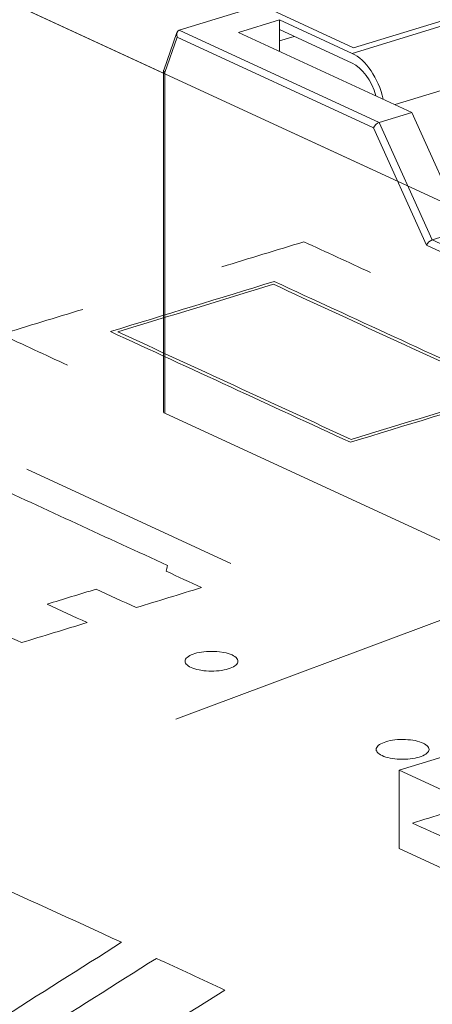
# Model space of a CAD drawing. Header units: inches. Extents: x -30 to 641, y 180 to 601.
# Tile 146 of 234: x 412.78 to 416.68, y 212.8 to 222.12. Entities that reach past the tile are written whole.
import ezdxf

# ---------------------------------------------------------------- set-up
doc = ezdxf.new("R2010")
doc.units = ezdxf.units.IN
doc.header["$MEASUREMENT"] = 0
doc.linetypes.add('AI-Linetype-4', pattern=[47.5, 22, -8.5, 8.5, -8.5])
doc.layers.add('1', color=7, linetype='Continuous')

# ---------------------------------------------------------------- blocks, each defined once
blk = doc.blocks.new('block 2860')
at = {"layer": '1', "color": 155, "lineweight": 18, "true_color": 0x4c7299}
blk.add_lwpolyline([(414.2654, 222.0026), (414.14, 221.6458)], dxfattribs=at)
blk = doc.blocks.new('block 2862')
at = {"layer": '1', "color": 155, "lineweight": 18, "true_color": 0x4c7299}
blk.add_lwpolyline([(414.1392, 221.6413), (414.1392, 218.4074)], dxfattribs=at)
blk = doc.blocks.new('block 2909')
at = {"layer": '1', "color": 155, "lineweight": 18, "true_color": 0x4c7299}
blk.add_lwpolyline([(357.192, 247.8859), (414.1382, 221.617)], dxfattribs=at)
blk = doc.blocks.new('block 3043')
at = {"layer": '1', "color": 155, "lineweight": 18, "true_color": 0x4c7299}
blk.add_lwpolyline([(416.3702, 215.0175), (419.5263, 213.5616)], dxfattribs=at)
blk = doc.blocks.new('block 3046')
at = {"layer": '1', "color": 155, "lineweight": 18, "true_color": 0x4c7299}
blk.add_lwpolyline([(418.697, 215.7284), (416.3702, 215.0175)], dxfattribs=at)
blk = doc.blocks.new('block 3470')
at = {"layer": '1', "color": 155, "lineweight": 13, "true_color": 0x4c7299}
blk.add_lwpolyline([(414.2857, 222.0239), (416.1794, 221.1504)], dxfattribs=at)
blk = doc.blocks.new('block 3471')
at = {"layer": '1', "color": 155, "lineweight": 13, "true_color": 0x4c7299}
blk.add_lwpolyline([(416.1259, 221.099), (414.2675, 221.9563)], dxfattribs=at)
blk = doc.blocks.new('block 3473')
at = {"layer": '1', "color": 155, "lineweight": 18, "true_color": 0x4c7299}
blk.add_lwpolyline([(416.6826, 220.0378), (416.9928, 220.1326)], dxfattribs=at)
blk = doc.blocks.new('block 3474')
at = {"layer": '1', "color": 155, "lineweight": 18, "true_color": 0x4c7299}
blk.add_lwpolyline([(416.9928, 220.1326), (416.4896, 221.2452)], dxfattribs=at)
blk = doc.blocks.new('block 3475')
at = {"layer": '1', "color": 155, "lineweight": 13, "true_color": 0x4c7299}
blk.add_lwpolyline([(417.785, 221.762), (416.3319, 221.318)], dxfattribs=at)
blk = doc.blocks.new('block 3476')
at = {"layer": '1', "color": 155, "lineweight": 13, "true_color": 0x4c7299}
blk.add_lwpolyline([(415.9243, 221.8033), (417.4756, 222.2773)], dxfattribs=at)
blk = doc.blocks.new('block 3493')
at = {"layer": '1', "color": 155, "lineweight": 13, "true_color": 0x4c7299}
blk.add_lwpolyline([(416.1794, 221.1504), (416.6826, 220.0378)], dxfattribs=at)
blk = doc.blocks.new('block 3494')
at = {"layer": '1', "color": 155, "lineweight": 18, "true_color": 0x4c7299}
blk.add_lwpolyline([(416.6291, 219.9864), (416.1259, 221.099)], dxfattribs=at)
blk = doc.blocks.new('block 3496')
at = {"layer": '1', "color": 155, "lineweight": 18, "true_color": 0x4c7299}
blk.add_lwpolyline([(415.1244, 222.2318), (415.9388, 221.8561)], dxfattribs=at)
blk = doc.blocks.new('block 3497')
at = {"layer": '1', "color": 155, "lineweight": 18, "true_color": 0x4c7299}
blk.add_lwpolyline([(415.9388, 221.8561), (417.3349, 222.2827)], dxfattribs=at)
blk = doc.blocks.new('block 3499')
at = {"layer": '1', "color": 155, "lineweight": 18, "true_color": 0x4c7299}
blk.add_lwpolyline([(416.1794, 221.1504), (416.4896, 221.2452)], dxfattribs=at)
blk = doc.blocks.new('block 3500')
at = {"layer": '1', "color": 155, "lineweight": 18, "true_color": 0x4c7299}
blk.add_lwpolyline([(414.2857, 222.0239), (417.233, 222.9244)], dxfattribs=at)
blk = doc.blocks.new('block 3502')
at = {"layer": '1', "color": 155, "lineweight": 18, "true_color": 0x4c7299}
blk.add_lwpolyline([(414.8485, 222.0023), (416.4896, 221.2452)], dxfattribs=at)
blk = doc.blocks.new('block 3504')
at = {"layer": '1', "color": 155, "lineweight": 18, "true_color": 0x4c7299}
blk.add_lwpolyline([(415.9243, 221.8033), (415.2363, 222.1207)], dxfattribs=at)
blk = doc.blocks.new('block 3506')
at = {"layer": '1', "color": 155, "lineweight": 18, "true_color": 0x4c7299}
blk.add_lwpolyline([(415.2363, 222.1207), (414.8485, 222.0023)], dxfattribs=at)
blk = doc.blocks.new('block 3509')
at = {"layer": '1', "color": 155, "lineweight": 13, "true_color": 0x4c7299}
blk.add_lwpolyline([(414.2675, 221.9563), (414.1505, 221.6232)], dxfattribs=at)
blk = doc.blocks.new('block 3528')
at = {"layer": '1', "color": 155, "lineweight": 13, "true_color": 0x4c7299}
blk.add_lwpolyline([(416.6826, 220.0378), (418.4402, 219.227)], dxfattribs=at)
blk = doc.blocks.new('block 3530')
at = {"layer": '1', "color": 155, "lineweight": 13, "true_color": 0x4c7299}
blk.add_lwpolyline([(418.4302, 219.1555), (416.6291, 219.9864)], dxfattribs=at)
blk = doc.blocks.new('block 4031')
at = {"layer": '1', "color": 155, "lineweight": 18, "true_color": 0x4c7299}
blk.add_lwpolyline([(416.3702, 215.0175), (416.3702, 214.276)], dxfattribs=at)
blk = doc.blocks.new('block 4052')
at = {"layer": '1', "color": 155, "lineweight": 18, "true_color": 0x4c7299}
blk.add_lwpolyline([(416.3702, 214.276), (419.5263, 212.8201)], dxfattribs=at)
blk = doc.blocks.new('block 4450')
at = {"layer": '1', "color": 155, "lineweight": 18, "true_color": 0x4c7299}
blk.add_lwpolyline([(415.2363, 222.0281), (415.2363, 222.1207)], dxfattribs=at)
blk = doc.blocks.new('block 4461')
at = {"layer": '1', "color": 155, "lineweight": 18, "true_color": 0x4c7299}
blk.add_lwpolyline([(415.9243, 221.7106), (415.2363, 222.0281)], dxfattribs=at)
blk = doc.blocks.new('block 4462')
at = {"layer": '1', "color": 155, "lineweight": 18, "true_color": 0x4c7299}
blk.add_lwpolyline([(415.2363, 221.8234), (415.2363, 222.0281)], dxfattribs=at)
blk = doc.blocks.new('block 4470')
at = {"layer": '1', "color": 155, "lineweight": 13, "true_color": 0x4c7299}
blk.add_lwpolyline([(414.1505, 221.6232), (414.1505, 218.3955)], dxfattribs=at)
blk = doc.blocks.new('block 4471')
at = {"layer": '1', "color": 155, "lineweight": 18, "true_color": 0x4c7299}
blk.add_lwpolyline([(415.2363, 221.9209), (415.376, 221.9636)], dxfattribs=at)
blk = doc.blocks.new('block 4501')
at = {"layer": '1', "color": 155, "lineweight": 18, "true_color": 0x4c7299}
blk.add_lwpolyline([(414.1505, 218.3955), (421.5357, 214.9888)], dxfattribs=at)
blk = doc.blocks.new('block 4771')
at = {"layer": '1', "color": 18, "lineweight": 13, "true_color": 0x4c0000}
blk.add_lwpolyline([(357.192, 247.8859), (440.2379, 209.5774)], dxfattribs=at)
blk = doc.blocks.new('block 4836')
at = {"layer": '1', "color": 252, "lineweight": 13, "true_color": 0x848484}
blk.add_lwpolyline([(414.7751, 216.9752), (412.8434, 217.8663)], dxfattribs=at)
blk = doc.blocks.new('block 4846')
at = {"layer": '1', "color": 18, "lineweight": 13, "true_color": 0x4c0000}
blk.add_lwpolyline([(357.192, 247.8859), (440.2379, 209.5774)], dxfattribs=at)
blk = doc.blocks.new('block 5028')
at = {"layer": '1', "color": 252, "lineweight": 13, "true_color": 0x848484}
blk.add_lwpolyline([(414.7751, 216.9752), (412.8434, 217.8663)], dxfattribs=at)
blk = doc.blocks.new('block 5493')
at = {"layer": '1', "color": 155, "lineweight": 18, "true_color": 0x4c7299}
blk.add_open_spline([(416.1794, 221.1504), (416.158, 221.1439), (416.134, 221.1209), (416.1259, 221.099)], degree=3, dxfattribs=at)
blk = doc.blocks.new('block 5494')
at = {"layer": '1', "color": 155, "lineweight": 18, "true_color": 0x4c7299}
blk.add_open_spline([(414.2857, 222.0239), (414.2643, 222.0174), (414.2561, 221.9871), (414.2675, 221.9563)], degree=3, dxfattribs=at)
blk = doc.blocks.new('block 5497')
at = {"layer": '1', "color": 155, "lineweight": 18, "true_color": 0x4c7299}
blk.add_open_spline([(416.219, 221.37), (416.1722, 221.5708), (416.055, 221.7431), (415.9243, 221.8033)], degree=3, dxfattribs=at)
blk = doc.blocks.new('block 5500')
at = {"layer": '1', "color": 155, "lineweight": 18, "true_color": 0x4c7299}
blk.add_open_spline([(416.6826, 220.0378), (416.6611, 220.0312), (416.6372, 220.0082), (416.6291, 219.9864)], degree=3, dxfattribs=at)
blk = doc.blocks.new('block 5503')
at = {"layer": '1', "color": 155, "lineweight": 18, "true_color": 0x4c7299}
blk.add_open_spline([(414.14, 221.6458), (414.1375, 221.6385), (414.1413, 221.6303), (414.1505, 221.6232)], degree=3, dxfattribs=at)
blk = doc.blocks.new('block 5595')
at = {"layer": '1', "color": 155, "lineweight": 18, "true_color": 0x4c7299}
blk.add_open_spline([(416.1501, 221.4018), (416.1073, 221.547), (416.0199, 221.6666), (415.9243, 221.7106)], degree=3, dxfattribs=at)
blk = doc.blocks.new('block 5602')
at = {"layer": '1', "color": 155, "lineweight": 18, "true_color": 0x4c7299}
blk.add_open_spline([(414.1392, 218.4074), (414.1392, 218.4031), (414.1432, 218.3989), (414.1505, 218.3955)], degree=3, dxfattribs=at)
blk = doc.blocks.new('block 8458')
at = {"layer": '1', "color": 18, "lineweight": 13, "true_color": 0x4c0000}
blk.add_lwpolyline([(359.0768, 247.0164), (406.2978, 225.2337), (429.9084, 214.3423), (435.811, 211.6195), (438.7623, 210.2581), (440.2379, 209.5774), (439.0592, 208.8195), (440.2545, 208.0694), (442.5783, 208.1181), (445.6279, 207.091), (451.5305, 204.3682)], dxfattribs=at)
blk = doc.blocks.new('block 8591')
at = {"layer": '1', "color": 18, "lineweight": 13, "true_color": 0x4c0000}
blk.add_lwpolyline([(416.2444, 215.2864), (416.2635, 215.2917), (416.2843, 215.2963), (416.3066, 215.3003), (416.33, 215.3034), (416.3543, 215.3057), (416.3792, 215.307), (416.429, 215.3069), (416.4532, 215.3055), (416.4765, 215.3032), (416.5202, 215.2963), (416.5411, 215.2916), (416.561, 215.2861), (416.5795, 215.2798), (416.5963, 215.2728), (416.6111, 215.2652), (416.6238, 215.2571), (416.6342, 215.2487), (416.6422, 215.2401), (416.6479, 215.2314), (416.6512, 215.2226), (416.6524, 215.2136), (416.6512, 215.2044), (416.6476, 215.1952), (416.6415, 215.1861), (416.6329, 215.1772), (416.6221, 215.1687), (416.6091, 215.1607), (416.5943, 215.1534), (416.5778, 215.1467), (416.5602, 215.1407), (416.5411, 215.1354), (416.5203, 215.1308), (416.4981, 215.1268), (416.4746, 215.1237), (416.4503, 215.1214), (416.4254, 215.1201), (416.3756, 215.1202), (416.3514, 215.1216), (416.3281, 215.1239), (416.2844, 215.1308), (416.2635, 215.1355), (416.2436, 215.141), (416.2251, 215.1473), (416.2083, 215.1543), (416.1935, 215.1619), (416.1808, 215.17), (416.1704, 215.1784), (416.1624, 215.187), (416.1568, 215.1957), (416.1534, 215.2045), (416.1522, 215.2135), (416.1534, 215.2227), (416.157, 215.2319), (416.1632, 215.241), (416.1717, 215.2499), (416.1826, 215.2584), (416.1955, 215.2664), (416.2104, 215.2737), (416.2268, 215.2804), (416.2444, 215.2864)], dxfattribs=at)
blk = doc.blocks.new('block 8595')
at = {"layer": '1', "color": 18, "lineweight": 13, "true_color": 0x4c0000}
blk.add_open_spline([(419.1386, 214.665), (419.1251, 214.6142), (419.1116, 214.5634), (419.0982, 214.5125), (418.6265, 214.3684), (418.1549, 214.2243), (417.6832, 214.0802), (417.5479, 214.0856), (417.4125, 214.0909), (417.2771, 214.0963), (417.125, 214.1665), (416.9729, 214.2366), (416.8208, 214.3068), (416.8241, 214.3251), (416.8274, 214.3434), (416.8307, 214.3617), (416.7191, 214.4132), (416.6076, 214.4646), (416.496, 214.5161), (416.7028, 214.5793), (416.9096, 214.6425), (417.1165, 214.7057), (417.2427, 214.6475), (417.3689, 214.5892), (417.4952, 214.531), (417.6503, 214.5784), (417.8054, 214.6258), (417.9606, 214.6732), (417.8343, 214.7314), (417.7081, 214.7896), (417.5818, 214.8479), (417.7886, 214.9111), (417.9955, 214.9743), (418.2023, 215.0375), (418.3139, 214.986), (418.4255, 214.9345), (418.537, 214.883), (418.5854, 214.8805), (418.6338, 214.8781), (418.6822, 214.8756), (418.8343, 214.8054), (418.9865, 214.7352), (419.1386, 214.665)], degree=3, knots=[0, 0, 0, 0, 1, 1, 1, 2, 2, 2, 3, 3, 3, 4, 4, 4, 5, 5, 5, 6, 6, 6, 7, 7, 7, 8, 8, 8, 9, 9, 9, 10, 10, 10, 11, 11, 11, 12, 12, 12, 13, 13, 13, 14, 14, 14, 14], dxfattribs=at)
blk = doc.blocks.new('block 8596')
at = {"layer": '1', "color": 18, "lineweight": 13, "true_color": 0x4c0000}
blk.add_open_spline([(419.1386, 214.665), (419.1251, 214.6142), (419.1116, 214.5634), (419.0982, 214.5125), (418.6265, 214.3684), (418.1549, 214.2243), (417.6832, 214.0802), (417.5479, 214.0856), (417.4125, 214.0909), (417.2771, 214.0963), (417.125, 214.1665), (416.9729, 214.2366), (416.8208, 214.3068), (416.8241, 214.3251), (416.8274, 214.3434), (416.8307, 214.3617), (416.7191, 214.4132), (416.6076, 214.4646), (416.496, 214.5161), (416.7028, 214.5793), (416.9096, 214.6425), (417.1165, 214.7057), (417.2427, 214.6475), (417.3689, 214.5892), (417.4952, 214.531), (417.6503, 214.5784), (417.8054, 214.6258), (417.9606, 214.6732), (417.8343, 214.7314), (417.7081, 214.7896), (417.5818, 214.8479), (417.7886, 214.9111), (417.9955, 214.9743), (418.2023, 215.0375), (418.3139, 214.986), (418.4255, 214.9345), (418.537, 214.883), (418.5854, 214.8805), (418.6338, 214.8781), (418.6822, 214.8756), (418.8343, 214.8054), (418.9865, 214.7352), (419.1386, 214.665)], degree=3, knots=[0, 0, 0, 0, 1, 1, 1, 2, 2, 2, 3, 3, 3, 4, 4, 4, 5, 5, 5, 6, 6, 6, 7, 7, 7, 8, 8, 8, 9, 9, 9, 10, 10, 10, 11, 11, 11, 12, 12, 12, 13, 13, 13, 14, 14, 14, 14], dxfattribs=at)
blk = doc.blocks.new('block 8730')
at = {"layer": '1', "color": 252, "lineweight": 13, "true_color": 0x848484}
blk.add_lwpolyline([(414.4349, 216.1211), (414.454, 216.1264), (414.4748, 216.1311), (414.497, 216.135), (414.5205, 216.1382), (414.5448, 216.1404), (414.5697, 216.1418), (414.6195, 216.1416), (414.6437, 216.1402), (414.667, 216.1379), (414.7107, 216.1311), (414.7316, 216.1264), (414.7515, 216.1208), (414.77, 216.1145), (414.7868, 216.1075), (414.8016, 216.0999), (414.8143, 216.0919), (414.8247, 216.0834), (414.8327, 216.0748), (414.8384, 216.0661), (414.8417, 216.0573), (414.8429, 216.0483), (414.8417, 216.0391), (414.8381, 216.0299), (414.8319, 216.0208), (414.8234, 216.0119), (414.8125, 216.0034), (414.7996, 215.9954), (414.7847, 215.9881), (414.7683, 215.9814), (414.7507, 215.9754), (414.7316, 215.9702), (414.7108, 215.9655), (414.6886, 215.9615), (414.6651, 215.9584), (414.6408, 215.9561), (414.6159, 215.9548), (414.5661, 215.9549), (414.5419, 215.9563), (414.5186, 215.9586), (414.4749, 215.9655), (414.454, 215.9702), (414.4341, 215.9757), (414.4156, 215.982), (414.3988, 215.989), (414.384, 215.9966), (414.3713, 216.0047), (414.3609, 216.0131), (414.3529, 216.0217), (414.3472, 216.0305), (414.3439, 216.0392), (414.3427, 216.0482), (414.3439, 216.0574), (414.3475, 216.0666), (414.3537, 216.0758), (414.3622, 216.0846), (414.3731, 216.0931), (414.386, 216.1011), (414.4009, 216.1085), (414.4173, 216.1151), (414.4349, 216.1211)], dxfattribs=at)
blk = doc.blocks.new('block 8731')
at = {"layer": '1', "color": 252, "lineweight": 13, "true_color": 0x848484}
blk.add_open_spline([(413.8786, 216.5561), (414.0855, 216.6193), (414.2923, 216.6825), (414.4991, 216.7457), (414.3876, 216.7972), (414.276, 216.8486), (414.1645, 216.9001), (414.1678, 216.9184), (414.1711, 216.9367), (414.1744, 216.955), (413.6014, 217.2193), (413.0285, 217.4836), (412.4556, 217.7478), (412.3202, 217.7532), (412.1849, 217.7586), (412.0495, 217.764), (411.5779, 217.6199), (411.1062, 217.4758), (410.6346, 217.3317), (410.6211, 217.2808), (410.6076, 217.23), (410.5942, 217.1791), (411.1671, 216.9148), (411.74, 216.6505), (412.3129, 216.3863), (412.3613, 216.3838), (412.4097, 216.3813), (412.4581, 216.3787), (412.5697, 216.3273), (412.6812, 216.2758), (412.7928, 216.2244), (412.9996, 216.2876), (413.2065, 216.3507), (413.4133, 216.4139), (413.287, 216.4722), (413.1608, 216.5304), (413.0346, 216.5886), (413.1897, 216.636), (413.3448, 216.6834), (413.4999, 216.7308), (413.6262, 216.6726), (413.7524, 216.6144), (413.8786, 216.5561)], degree=3, knots=[0, 0, 0, 0, 1, 1, 1, 2, 2, 2, 3, 3, 3, 4, 4, 4, 5, 5, 5, 6, 6, 6, 7, 7, 7, 8, 8, 8, 9, 9, 9, 10, 10, 10, 11, 11, 11, 12, 12, 12, 13, 13, 13, 14, 14, 14, 14], dxfattribs=at)
blk = doc.blocks.new('block 8732')
at = {"layer": '1', "color": 252, "lineweight": 13, "true_color": 0x848484}
blk.add_open_spline([(413.8786, 216.5561), (414.0855, 216.6193), (414.2923, 216.6825), (414.4991, 216.7457), (414.3876, 216.7972), (414.276, 216.8486), (414.1645, 216.9001), (414.1678, 216.9184), (414.1711, 216.9367), (414.1744, 216.955), (413.6014, 217.2193), (413.0285, 217.4836), (412.4556, 217.7478), (412.3202, 217.7532), (412.1849, 217.7586), (412.0495, 217.764), (411.5779, 217.6199), (411.1062, 217.4758), (410.6346, 217.3317), (410.6211, 217.2808), (410.6076, 217.23), (410.5942, 217.1791), (411.1671, 216.9148), (411.74, 216.6505), (412.3129, 216.3863), (412.3613, 216.3838), (412.4097, 216.3813), (412.4581, 216.3787), (412.5697, 216.3273), (412.6812, 216.2758), (412.7928, 216.2244), (412.9996, 216.2876), (413.2065, 216.3507), (413.4133, 216.4139), (413.287, 216.4722), (413.1608, 216.5304), (413.0346, 216.5886), (413.1897, 216.636), (413.3448, 216.6834), (413.4999, 216.7308), (413.6262, 216.6726), (413.7524, 216.6144), (413.8786, 216.5561)], degree=3, knots=[0, 0, 0, 0, 1, 1, 1, 2, 2, 2, 3, 3, 3, 4, 4, 4, 5, 5, 5, 6, 6, 6, 7, 7, 7, 8, 8, 8, 9, 9, 9, 10, 10, 10, 11, 11, 11, 12, 12, 12, 13, 13, 13, 14, 14, 14, 14], dxfattribs=at)
blk = doc.blocks.new('block 8761')
at = {"layer": '1', "color": 18, "lineweight": 13, "true_color": 0x4c0000}
blk.add_open_spline([(412.3315, 214.0327), (412.8013, 213.8175), (413.2712, 213.6023), (413.7411, 213.3871), (413.3494, 213.1393), (412.9578, 212.8916), (412.5661, 212.6438), (412.6759, 212.5932), (412.7857, 212.5425), (412.8955, 212.4919), (413.2872, 212.7396), (413.6789, 212.9873), (414.0707, 213.2351), (414.2871, 213.1352), (414.5036, 213.0354), (414.7201, 212.9355), (414.2608, 212.6483), (413.8016, 212.3612), (413.3424, 212.074), (413.3001, 212.0392), (413.2359, 212.0094), (413.1539, 211.9866), (413.0067, 211.9428), (412.8194, 211.9474), (412.6885, 211.9979), (412.2535, 212.1984), (411.8186, 212.3988), (411.3836, 212.5992), (411.5983, 212.7348), (411.813, 212.8703), (412.0277, 213.0059), (411.9967, 213.0202), (411.9658, 213.0344), (411.9349, 213.0487), (411.5779, 212.9788), (411.2209, 212.9088), (410.864, 212.8389), (410.649, 212.9381), (410.434, 213.0373), (410.219, 213.1364), (410.5788, 213.2036), (410.9385, 213.2708), (411.2982, 213.3381), (411.2294, 213.3698), (411.1606, 213.4016), (411.0918, 213.4333), (411.0632, 213.4468), (411.0378, 213.4611), (411.0157, 213.4761), (410.9683, 213.5065), (410.9529, 213.5413), (410.9716, 213.5758), (410.9921, 213.6052), (411.0257, 213.6328), (411.0714, 213.6579), (411.2795, 213.7873), (411.4876, 213.9168), (411.6957, 214.0463), (411.776, 214.0958), (411.915, 214.1177), (412.0617, 214.1047), (412.1728, 214.0934), (412.2666, 214.0684), (412.3315, 214.0327)], degree=3, knots=[0, 0, 0, 0, 1, 1, 1, 2, 2, 2, 3, 3, 3, 4, 4, 4, 5, 5, 5, 6, 6, 6, 7, 7, 7, 8, 8, 8, 9, 9, 9, 10, 10, 10, 11, 11, 11, 12, 12, 12, 13, 13, 13, 14, 14, 14, 15, 15, 15, 16, 16, 16, 17, 17, 17, 18, 18, 18, 19, 19, 19, 20, 20, 20, 21, 21, 21, 21], dxfattribs=at)
blk = doc.blocks.new('block 8824')
at = {"layer": '1', "color": 18, "lineweight": 13, "true_color": 0x4c0000}
blk.add_open_spline([(412.3315, 214.0327), (412.8013, 213.8175), (413.2712, 213.6023), (413.7411, 213.3871), (413.3494, 213.1393), (412.9578, 212.8916), (412.5661, 212.6438), (412.6759, 212.5932), (412.7857, 212.5425), (412.8955, 212.4919), (413.2872, 212.7396), (413.6789, 212.9873), (414.0707, 213.2351), (414.2871, 213.1352), (414.5036, 213.0354), (414.7201, 212.9355), (414.2608, 212.6483), (413.8016, 212.3612), (413.3424, 212.074), (413.3001, 212.0392), (413.2359, 212.0094), (413.1539, 211.9866), (413.0067, 211.9428), (412.8194, 211.9474), (412.6885, 211.9979), (412.2535, 212.1984), (411.8186, 212.3988), (411.3836, 212.5992), (411.5983, 212.7348), (411.813, 212.8703), (412.0277, 213.0059), (411.9967, 213.0202), (411.9658, 213.0344), (411.9349, 213.0487), (411.5779, 212.9788), (411.2209, 212.9088), (410.864, 212.8389), (410.649, 212.9381), (410.434, 213.0373), (410.219, 213.1364), (410.5788, 213.2036), (410.9385, 213.2708), (411.2982, 213.3381), (411.2294, 213.3698), (411.1606, 213.4016), (411.0918, 213.4333), (411.0632, 213.4468), (411.0378, 213.4611), (411.0157, 213.4761), (410.9683, 213.5065), (410.9529, 213.5413), (410.9716, 213.5758), (410.9921, 213.6052), (411.0257, 213.6328), (411.0714, 213.6579), (411.2795, 213.7873), (411.4876, 213.9168), (411.6957, 214.0463), (411.776, 214.0958), (411.915, 214.1177), (412.0617, 214.1047), (412.1728, 214.0934), (412.2666, 214.0684), (412.3315, 214.0327)], degree=3, knots=[0, 0, 0, 0, 1, 1, 1, 2, 2, 2, 3, 3, 3, 4, 4, 4, 5, 5, 5, 6, 6, 6, 7, 7, 7, 8, 8, 8, 9, 9, 9, 10, 10, 10, 11, 11, 11, 12, 12, 12, 13, 13, 13, 14, 14, 14, 15, 15, 15, 16, 16, 16, 17, 17, 17, 18, 18, 18, 19, 19, 19, 20, 20, 20, 21, 21, 21, 21], dxfattribs=at)
blk = doc.blocks.new('block 8875')
at = {"layer": '1', "color": 18, "lineweight": 13, "true_color": 0x4c0000}
blk.add_open_spline([(413.2285, 218.8517), (413.0181, 218.9488), (412.8077, 219.0458), (412.5973, 219.1429), (412.8558, 219.2219), (413.1144, 219.3009), (413.3729, 219.3799)], degree=3, knots=[0, 0, 0, 0, 1, 1, 1, 2, 2, 2, 2], dxfattribs=at)
blk = doc.blocks.new('block 8876')
at = {"layer": '1', "color": 18, "lineweight": 13, "true_color": 0x4c0000}
blk.add_open_spline([(414.6914, 219.7827), (414.95, 219.8617), (415.2085, 219.9407), (415.467, 220.0197), (415.6774, 219.9226), (415.8878, 219.8256), (416.0983, 219.7285)], degree=3, knots=[0, 0, 0, 0, 1, 1, 1, 2, 2, 2, 2], dxfattribs=at)
blk = doc.blocks.new('block 8877')
at = {"layer": '1', "color": 18, "lineweight": 13, "true_color": 0x4c0000}
blk.add_open_spline([(415.9149, 218.1478), (415.1785, 218.4875), (414.4421, 218.8272), (413.7056, 219.1669), (414.1968, 219.317), (414.6881, 219.4671), (415.1793, 219.6172), (415.9157, 219.2774), (416.6521, 218.9377), (417.3885, 218.598), (416.8973, 218.4479), (416.4061, 218.2979), (415.9149, 218.1478)], degree=3, knots=[0, 0, 0, 0, 1, 1, 1, 2, 2, 2, 3, 3, 3, 4, 4, 4, 4], dxfattribs=at)
blk = doc.blocks.new('block 8878')
at = {"layer": '1', "color": 18, "lineweight": 13, "true_color": 0x4c0000}
blk.add_open_spline([(415.9077, 218.1214), (415.1502, 218.4708), (414.3928, 218.8202), (413.6353, 219.1696), (414.1524, 219.3276), (414.6694, 219.4856), (415.1865, 219.6436), (415.944, 219.2941), (416.7014, 218.9447), (417.4589, 218.5953), (416.9418, 218.4373), (416.4248, 218.2794), (415.9077, 218.1214)], degree=3, knots=[0, 0, 0, 0, 1, 1, 1, 2, 2, 2, 3, 3, 3, 4, 4, 4, 4], dxfattribs=at)
blk = doc.blocks.new('block 9085')
at = {"layer": '1', "color": 18, "lineweight": 13, "true_color": 0x4c0000}
blk.add_open_spline([(419.1386, 214.665), (419.1251, 214.6142), (419.1116, 214.5634), (419.0982, 214.5125), (418.6265, 214.3684), (418.1549, 214.2243), (417.6832, 214.0802), (417.5479, 214.0856), (417.4125, 214.0909), (417.2771, 214.0963), (417.125, 214.1665), (416.9729, 214.2366), (416.8208, 214.3068), (416.8241, 214.3251), (416.8274, 214.3434), (416.8307, 214.3617), (416.7191, 214.4132), (416.6076, 214.4646), (416.496, 214.5161), (416.7028, 214.5793), (416.9096, 214.6425), (417.1165, 214.7057), (417.2427, 214.6475), (417.3689, 214.5892), (417.4952, 214.531), (417.6503, 214.5784), (417.8054, 214.6258), (417.9606, 214.6732), (417.8343, 214.7314), (417.7081, 214.7896), (417.5818, 214.8479), (417.7886, 214.9111), (417.9955, 214.9743), (418.2023, 215.0375), (418.3139, 214.986), (418.4255, 214.9345), (418.537, 214.883), (418.5854, 214.8805), (418.6338, 214.8781), (418.6822, 214.8756), (418.8343, 214.8054), (418.9865, 214.7352), (419.1386, 214.665)], degree=3, knots=[0, 0, 0, 0, 1, 1, 1, 2, 2, 2, 3, 3, 3, 4, 4, 4, 5, 5, 5, 6, 6, 6, 7, 7, 7, 8, 8, 8, 9, 9, 9, 10, 10, 10, 11, 11, 11, 12, 12, 12, 13, 13, 13, 14, 14, 14, 14], dxfattribs=at)
blk = doc.blocks.new('block 9089')
at = {"layer": '1', "color": 18, "lineweight": 13, "true_color": 0x4c0000}
blk.add_open_spline([(419.1386, 214.665), (419.1251, 214.6142), (419.1116, 214.5634), (419.0982, 214.5125), (418.6265, 214.3684), (418.1549, 214.2243), (417.6832, 214.0802), (417.5479, 214.0856), (417.4125, 214.0909), (417.2771, 214.0963), (417.125, 214.1665), (416.9729, 214.2366), (416.8208, 214.3068), (416.8241, 214.3251), (416.8274, 214.3434), (416.8307, 214.3617), (416.7191, 214.4132), (416.6076, 214.4646), (416.496, 214.5161), (416.7028, 214.5793), (416.9096, 214.6425), (417.1165, 214.7057), (417.2427, 214.6475), (417.3689, 214.5892), (417.4952, 214.531), (417.6503, 214.5784), (417.8054, 214.6258), (417.9606, 214.6732), (417.8343, 214.7314), (417.7081, 214.7896), (417.5818, 214.8479), (417.7886, 214.9111), (417.9955, 214.9743), (418.2023, 215.0375), (418.3139, 214.986), (418.4255, 214.9345), (418.537, 214.883), (418.5854, 214.8805), (418.6338, 214.8781), (418.6822, 214.8756), (418.8343, 214.8054), (418.9865, 214.7352), (419.1386, 214.665)], degree=3, knots=[0, 0, 0, 0, 1, 1, 1, 2, 2, 2, 3, 3, 3, 4, 4, 4, 5, 5, 5, 6, 6, 6, 7, 7, 7, 8, 8, 8, 9, 9, 9, 10, 10, 10, 11, 11, 11, 12, 12, 12, 13, 13, 13, 14, 14, 14, 14], dxfattribs=at)
blk = doc.blocks.new('block 9090')
at = {"layer": '1', "color": 18, "lineweight": 13, "true_color": 0x4c0000}
blk.add_lwpolyline([(416.2444, 215.2864), (416.2635, 215.2917), (416.2843, 215.2963), (416.3066, 215.3003), (416.33, 215.3034), (416.3543, 215.3057), (416.3792, 215.307), (416.429, 215.3069), (416.4532, 215.3055), (416.4765, 215.3032), (416.5202, 215.2963), (416.5411, 215.2916), (416.561, 215.2861), (416.5795, 215.2798), (416.5963, 215.2728), (416.6111, 215.2652), (416.6238, 215.2571), (416.6342, 215.2487), (416.6422, 215.2401), (416.6479, 215.2314), (416.6512, 215.2226), (416.6524, 215.2136), (416.6512, 215.2044), (416.6476, 215.1952), (416.6415, 215.1861), (416.6329, 215.1772), (416.6221, 215.1687), (416.6091, 215.1607), (416.5943, 215.1534), (416.5778, 215.1467), (416.5602, 215.1407), (416.5411, 215.1354), (416.5203, 215.1308), (416.4981, 215.1268), (416.4746, 215.1237), (416.4503, 215.1214), (416.4254, 215.1201), (416.3756, 215.1202), (416.3514, 215.1216), (416.3281, 215.1239), (416.2844, 215.1308), (416.2635, 215.1355), (416.2436, 215.141), (416.2251, 215.1473), (416.2083, 215.1543), (416.1935, 215.1619), (416.1808, 215.17), (416.1704, 215.1784), (416.1624, 215.187), (416.1568, 215.1957), (416.1534, 215.2045), (416.1522, 215.2135), (416.1534, 215.2227), (416.157, 215.2319), (416.1632, 215.241), (416.1717, 215.2499), (416.1826, 215.2584), (416.1955, 215.2664), (416.2104, 215.2737), (416.2268, 215.2804), (416.2444, 215.2864)], dxfattribs=at)
blk = doc.blocks.new('block 9108')
at = {"layer": '1', "color": 252, "lineweight": 13, "true_color": 0x848484}
blk.add_lwpolyline([(414.4349, 216.1211), (414.454, 216.1264), (414.4748, 216.1311), (414.497, 216.135), (414.5205, 216.1382), (414.5448, 216.1404), (414.5697, 216.1418), (414.6195, 216.1416), (414.6437, 216.1402), (414.667, 216.1379), (414.7107, 216.1311), (414.7316, 216.1264), (414.7515, 216.1208), (414.77, 216.1145), (414.7868, 216.1075), (414.8016, 216.0999), (414.8143, 216.0919), (414.8247, 216.0834), (414.8327, 216.0748), (414.8384, 216.0661), (414.8417, 216.0573), (414.8429, 216.0483), (414.8417, 216.0391), (414.8381, 216.0299), (414.8319, 216.0208), (414.8234, 216.0119), (414.8125, 216.0034), (414.7996, 215.9954), (414.7847, 215.9881), (414.7683, 215.9814), (414.7507, 215.9754), (414.7316, 215.9702), (414.7108, 215.9655), (414.6886, 215.9615), (414.6651, 215.9584), (414.6408, 215.9561), (414.6159, 215.9548), (414.5661, 215.9549), (414.5419, 215.9563), (414.5186, 215.9586), (414.4749, 215.9655), (414.454, 215.9702), (414.4341, 215.9757), (414.4156, 215.982), (414.3988, 215.989), (414.384, 215.9966), (414.3713, 216.0047), (414.3609, 216.0131), (414.3529, 216.0217), (414.3472, 216.0305), (414.3439, 216.0392), (414.3427, 216.0482), (414.3439, 216.0574), (414.3475, 216.0666), (414.3537, 216.0758), (414.3622, 216.0846), (414.3731, 216.0931), (414.386, 216.1011), (414.4009, 216.1085), (414.4173, 216.1151), (414.4349, 216.1211)], dxfattribs=at)
blk = doc.blocks.new('block 9112')
at = {"layer": '1', "color": 252, "lineweight": 13, "true_color": 0x848484}
blk.add_open_spline([(413.8786, 216.5561), (414.0855, 216.6193), (414.2923, 216.6825), (414.4991, 216.7457), (414.3876, 216.7972), (414.276, 216.8486), (414.1645, 216.9001), (414.1678, 216.9184), (414.1711, 216.9367), (414.1744, 216.955), (413.6014, 217.2193), (413.0285, 217.4836), (412.4556, 217.7478), (412.3202, 217.7532), (412.1849, 217.7586), (412.0495, 217.764), (411.5779, 217.6199), (411.1062, 217.4758), (410.6346, 217.3317), (410.6211, 217.2808), (410.6076, 217.23), (410.5942, 217.1791), (411.1671, 216.9148), (411.74, 216.6505), (412.3129, 216.3863), (412.3613, 216.3838), (412.4097, 216.3813), (412.4581, 216.3787), (412.5697, 216.3273), (412.6812, 216.2758), (412.7928, 216.2244), (412.9996, 216.2876), (413.2065, 216.3507), (413.4133, 216.4139), (413.287, 216.4722), (413.1608, 216.5304), (413.0346, 216.5886), (413.1897, 216.636), (413.3448, 216.6834), (413.4999, 216.7308), (413.6262, 216.6726), (413.7524, 216.6144), (413.8786, 216.5561)], degree=3, knots=[0, 0, 0, 0, 1, 1, 1, 2, 2, 2, 3, 3, 3, 4, 4, 4, 5, 5, 5, 6, 6, 6, 7, 7, 7, 8, 8, 8, 9, 9, 9, 10, 10, 10, 11, 11, 11, 12, 12, 12, 13, 13, 13, 14, 14, 14, 14], dxfattribs=at)
blk = doc.blocks.new('block 9113')
at = {"layer": '1', "color": 252, "lineweight": 13, "true_color": 0x848484}
blk.add_open_spline([(413.8786, 216.5561), (414.0855, 216.6193), (414.2923, 216.6825), (414.4991, 216.7457), (414.3876, 216.7972), (414.276, 216.8486), (414.1645, 216.9001), (414.1678, 216.9184), (414.1711, 216.9367), (414.1744, 216.955), (413.6014, 217.2193), (413.0285, 217.4836), (412.4556, 217.7478), (412.3202, 217.7532), (412.1849, 217.7586), (412.0495, 217.764), (411.5779, 217.6199), (411.1062, 217.4758), (410.6346, 217.3317), (410.6211, 217.2808), (410.6076, 217.23), (410.5942, 217.1791), (411.1671, 216.9148), (411.74, 216.6505), (412.3129, 216.3863), (412.3613, 216.3838), (412.4097, 216.3813), (412.4581, 216.3787), (412.5697, 216.3273), (412.6812, 216.2758), (412.7928, 216.2244), (412.9996, 216.2876), (413.2065, 216.3507), (413.4133, 216.4139), (413.287, 216.4722), (413.1608, 216.5304), (413.0346, 216.5886), (413.1897, 216.636), (413.3448, 216.6834), (413.4999, 216.7308), (413.6262, 216.6726), (413.7524, 216.6144), (413.8786, 216.5561)], degree=3, knots=[0, 0, 0, 0, 1, 1, 1, 2, 2, 2, 3, 3, 3, 4, 4, 4, 5, 5, 5, 6, 6, 6, 7, 7, 7, 8, 8, 8, 9, 9, 9, 10, 10, 10, 11, 11, 11, 12, 12, 12, 13, 13, 13, 14, 14, 14, 14], dxfattribs=at)
blk = doc.blocks.new('block 9240')
at = {"layer": '1', "color": 8, "linetype": 'AI-Linetype-4', "lineweight": 13, "true_color": 0x808080}
blk.add_lwpolyline([(414.2543, 215.4992), (427.2115, 220.3499)], dxfattribs=at)

msp = doc.modelspace()

# ---------------------------------------------------------------- block references
at = {"layer": '1'}
for name in ['block 8458', 'block 2909', 'block 4771', 'block 4846', 'block 3500', 'block 3476', 'block 3497', 'block 3496', 'block 3506', 'block 3504', 'block 4450', 'block 2860', 'block 5494', 'block 3470', 'block 3502', 'block 4461', 'block 4462', 'block 4471', 'block 3509', 'block 3471', 'block 5497', 'block 5595', 'block 3475', 'block 5503', 'block 2862', 'block 4470', 'block 3499', 'block 3474', 'block 5493', 'block 3493', 'block 3494', 'block 9240', 'block 3473', 'block 8876', 'block 5500', 'block 3528', 'block 3530', 'block 8878', 'block 8877', 'block 8875', 'block 5602', 'block 4501', 'block 4836', 'block 5028', 'block 8731', 'block 8732', 'block 9112', 'block 9113', 'block 8730', 'block 9108', 'block 3046', 'block 8591', 'block 9090', 'block 3043', 'block 4031', 'block 8595', 'block 8596', 'block 9085', 'block 9089', 'block 4052', 'block 8761', 'block 8824']:
    msp.add_blockref(name, (0, 0), dxfattribs=at)

doc.saveas('drawing.dxf')
